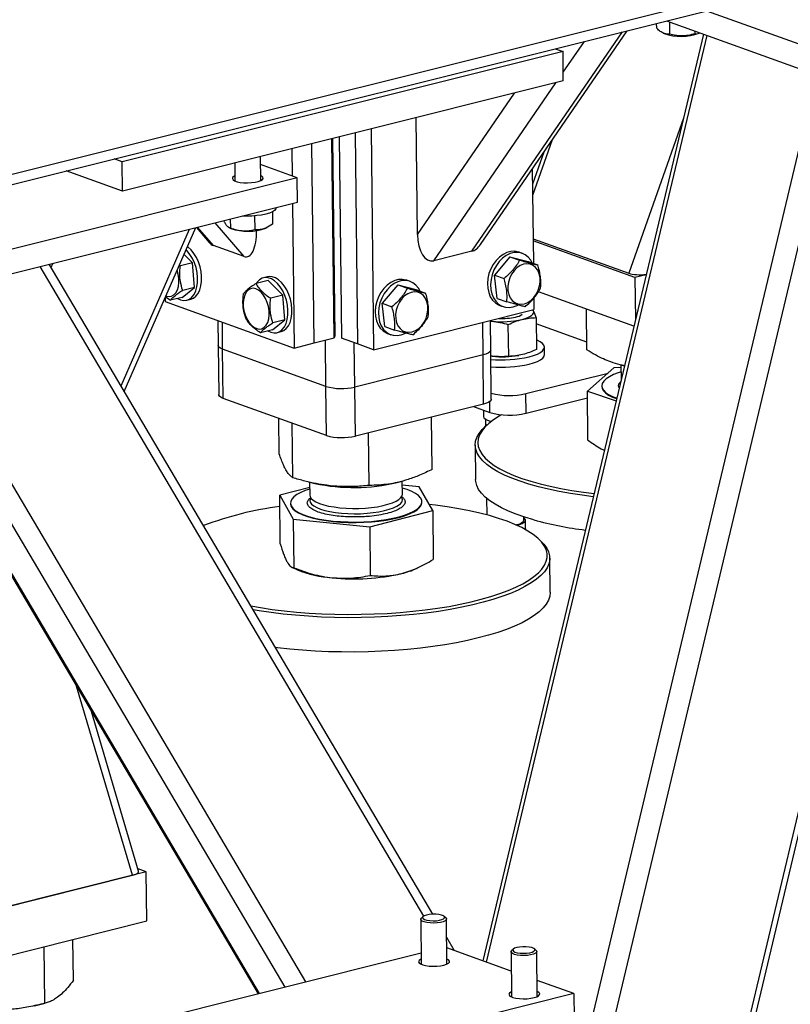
# Model space of a CAD drawing. Header units: millimetres. Extents: x 0 to 841, y 0 to 594.
# Tile 33 of 177: x 222 to 237, y 61 to 80. Entities that reach past the tile are written whole.
import ezdxf

# ---------------------------------------------------------------- set-up
doc = ezdxf.new("R2010")
doc.units = ezdxf.units.MM
doc.layers.add('TRAIT-FORT', color=4, linetype='Continuous', lineweight=25)

msp = doc.modelspace()

# ---------------------------------------------------------------- linework, layer by layer
at = {"layer": 'TRAIT-FORT', "color": 4, "linetype": 'Continuous', "lineweight": 25}
for p, q in [((299.398, 96.51), (209.799, 74.103)), ((209.831, 73.917), (299.136, 96.25)), ((235.654, 80.375), (238.806, 79.241)), ((234.678, 80.131), (234.679, 80.041)), ((234.875, 80.18), (238.812, 78.763)), ((234.934, 80.158), (234.937, 79.919)), ((231.095, 75.702), (234.02, 79.966)), ((231.26, 75.833), (234.11, 79.988)), ((235.593, 79.922), (231.307, 61.909)), ((231.378, 61.884), (235.664, 79.896)), ((234.814, 79.941), (234.832, 79.933)), ((235.427, 79.981), (235.428, 79.929)), ((235.511, 79.941), (235.523, 79.947)), ((232.712, 79.639), (232.865, 79.584)), ((232.869, 79.182), (233.28, 79.781)), ((232.865, 79.584), (224.294, 77.441)), ((232.871, 79.012), (232.865, 79.584)), ((230.667, 49.174), (237.795, 79.129)), ((232.871, 79.012), (224.301, 76.868)), ((230.355, 75.517), (232.728, 78.976)), ((231.101, 49.168), (238.196, 78.985)), ((230.036, 76.027), (231.92, 78.774)), ((230.036, 76.027), (230.01, 78.296)), ((233.886, 49.865), (240.655, 78.309)), ((235.204, 78.287), (234.145, 75.275)), ((228.387, 77.89), (228.431, 74.058)), ((228.512, 77.921), (228.557, 74.013)), ((228.823, 77.999), (228.87, 73.9)), ((229.134, 78.077), (229.183, 73.788)), ((228.026, 73.919), (227.982, 77.789)), ((228.416, 74.016), (228.372, 77.886)), ((232.656, 77.869), (232.274, 76.783)), ((226.988, 77.074), (226.983, 77.539)), ((227.593, 77.691), (227.599, 77.167)), ((232.491, 77.627), (232.272, 77.005)), ((234.007, 49.934), (240.599, 77.638)), ((224.294, 77.441), (224.142, 77.496)), ((224.301, 76.868), (224.294, 77.441)), ((226.484, 77.414), (226.488, 77.068)), ((227.698, 77.131), (226.985, 77.388)), ((227.698, 77.131), (219.128, 74.988)), ((224.301, 76.868), (223.207, 77.262)), ((227.703, 76.654), (227.698, 77.131)), ((232.268, 77.303), (232.289, 75.466)), ((219.133, 74.511), (227.703, 76.654)), ((227.605, 76.629), (227.637, 73.821)), ((226.87, 76.39), (226.873, 76.122)), ((227.218, 76.47), (227.221, 76.228)), ((226.069, 75.811), (225.763, 76.169)), ((226.665, 75.597), (226.103, 76.254)), ((226.274, 76.297), (226.274, 76.295)), ((226.397, 76.328), (226.399, 76.155)), ((227.088, 76.153), (227.115, 76.166)), ((224.274, 73.085), (225.607, 76.13)), ((224.337, 72.979), (225.73, 76.161)), ((225.739, 76.163), (225.986, 75.874)), ((226.372, 76.162), (226.409, 76.145)), ((226.908, 76.096), (226.901, 76.104)), ((226.908, 76.105), (226.908, 76.096)), ((226.665, 75.597), (226.069, 75.811)), ((232.284, 75.945), (234.145, 75.275)), ((234.264, 75.19), (232.285, 75.903)), ((225.501, 75.639), (225.662, 75.479)), ((231.095, 75.702), (230.355, 75.517)), ((231.834, 75.596), (231.532, 75.238)), ((231.834, 75.596), (232.022, 75.529)), ((231.834, 75.596), (232.188, 75.502)), ((232.073, 75.661), (232.01, 75.683)), ((230.158, 62.78), (222.704, 75.404)), ((230.337, 62.817), (222.879, 75.448)), ((222.915, 75.386), (222.95, 75.465)), ((225.411, 75.432), (225.428, 75.42)), ((225.662, 75.479), (225.428, 75.42)), ((225.705, 75), (225.662, 75.479)), ((232.188, 75.502), (232.376, 75.435)), ((231.532, 75.238), (231.72, 75.17)), ((231.585, 74.785), (231.532, 75.238)), ((234.48, 75.244), (234.264, 75.19)), ((227.131, 75.132), (226.898, 75.073)), ((227.119, 75.206), (227.041, 75.187)), ((227.131, 75.132), (227.417, 74.847)), ((229.652, 75.051), (229.351, 74.692)), ((229.652, 75.051), (229.84, 74.983)), ((229.652, 75.051), (230.007, 74.957)), ((229.891, 75.115), (229.828, 75.138)), ((234.264, 75.19), (234.274, 74.378)), ((225.463, 74.806), (225.705, 75)), ((225.705, 75), (225.472, 74.942)), ((227.417, 74.847), (227.183, 74.789)), ((227.46, 74.369), (227.417, 74.847)), ((230.007, 74.957), (230.195, 74.889)), ((234.243, 74.247), (232.389, 74.915)), ((227.866, 61.5), (220.048, 74.74)), ((225.129, 74.788), (225.13, 74.723)), ((225.13, 74.723), (227.637, 73.821)), ((225.23, 74.748), (225.139, 74.811)), ((225.463, 74.806), (225.23, 74.748)), ((225.553, 74.751), (225.631, 74.771)), ((229.351, 74.692), (229.539, 74.624)), ((229.403, 74.239), (229.351, 74.692)), ((231.585, 74.785), (231.773, 74.717)), ((231.638, 74.648), (231.7, 74.626)), ((232.297, 74.79), (232.299, 74.567)), ((229.183, 73.788), (232.299, 74.567)), ((232.288, 74.546), (232.278, 74.561)), ((232.288, 74.546), (232.279, 74.562)), ((233.329, 73.784), (233.32, 74.58)), ((227.462, 61.399), (219.804, 74.369)), ((226.156, 74.354), (226.161, 73.871)), ((226.249, 73.798), (226.243, 74.323)), ((227.218, 74.174), (227.46, 74.369)), ((227.46, 74.369), (227.227, 74.31)), ((231.311, 73.687), (231.304, 74.318)), ((231.46, 73.782), (231.453, 74.355)), ((231.453, 74.346), (231.478, 74.343)), ((231.454, 74.345), (231.478, 74.343)), ((231.809, 73.659), (231.802, 74.277)), ((232.342, 74.412), (232.349, 73.794)), ((233.327, 73.934), (232.343, 74.288)), ((219.277, 74.244), (226.939, 61.268)), ((226.968, 61.275), (219.311, 74.243)), ((227.218, 74.174), (226.984, 74.116)), ((227.308, 74.12), (227.386, 74.139)), ((229.403, 74.239), (229.591, 74.171)), ((229.456, 74.103), (229.519, 74.08)), ((226.161, 73.871), (226.172, 72.916)), ((227.637, 73.821), (228.026, 73.919)), ((228.026, 73.919), (228.416, 74.016)), ((228.255, 73.076), (228.245, 73.973)), ((228.431, 74.058), (228.416, 74.016)), ((228.87, 73.9), (228.557, 74.013)), ((228.818, 73.063), (228.808, 73.923)), ((229.183, 73.788), (228.87, 73.9)), ((228.255, 73.076), (226.249, 73.798)), ((226.26, 72.843), (226.249, 73.798)), ((231.311, 73.687), (228.818, 73.063)), ((231.322, 72.732), (231.311, 73.687)), ((231.471, 72.827), (231.46, 73.782)), ((232.001, 73.678), (232.005, 73.678)), ((232.505, 73.696), (232.503, 73.839)), ((231.486, 73.661), (231.461, 73.665)), ((233.991, 73.49), (233.994, 73.238)), ((234.005, 73.486), (234.058, 73.474)), ((232.141, 72.935), (233.741, 73.335)), ((233.851, 73.433), (233.338, 72.98)), ((233.991, 73.443), (233.851, 73.433)), ((228.266, 72.121), (228.255, 73.076)), ((228.829, 72.109), (228.818, 73.063)), ((232.146, 72.554), (232.141, 72.935)), ((233.338, 72.98), (233.897, 72.795)), ((233.349, 72.033), (233.338, 72.98)), ((233.618, 73.083), (233.618, 73.073)), ((228.266, 72.121), (226.26, 72.843)), ((231.322, 72.732), (228.829, 72.109)), ((231.443, 72.569), (231.44, 72.781)), ((232.146, 72.554), (233.339, 72.852)), ((231.125, 72.683), (231.443, 72.569)), ((231.317, 72.614), (231.319, 72.489)), ((227.349, 71.764), (227.341, 72.454)), ((227.611, 71.3), (227.599, 72.361)), ((230.323, 71.463), (230.311, 72.48)), ((231.359, 72.437), (231.361, 72.301)), ((229.098, 71.15), (229.086, 72.173)), ((231.389, 72.327), (231.342, 72.283)), ((231.159, 71.933), (231.166, 71.265)), ((227.917, 71.217), (228.039, 71.188)), ((227.94, 71.211), (227.943, 70.96)), ((229.642, 71.207), (229.714, 71.225)), ((229.743, 70.981), (229.74, 71.235)), ((227.942, 71.109), (227.358, 70.96)), ((230.07, 71.124), (229.741, 71.157)), ((230.332, 70.66), (230.07, 71.124)), ((227.358, 70.96), (227.62, 70.496)), ((227.369, 70.013), (227.358, 70.96)), ((230.122, 70.825), (230.122, 70.834)), ((231.377, 70.902), (231.381, 70.578)), ((227.567, 70.805), (227.567, 70.795)), ((229.107, 70.346), (230.332, 70.66)), ((230.332, 70.66), (230.343, 69.713)), ((227.62, 70.496), (229.107, 70.346)), ((227.62, 70.496), (227.631, 69.549)), ((232.102, 70.474), (232.101, 70.54)), ((232.136, 70.326), (232.134, 70.474)), ((229.107, 70.346), (229.118, 69.399)), ((232.139, 70.289), (232.142, 70.304)), ((232.143, 70.287), (232.142, 70.304)), ((232.416, 70.087), (232.368, 70.13)), ((232.615, 69.073), (232.608, 69.741)), ((227.597, 69.559), (227.703, 69.511)), ((230.017, 69.538), (230.077, 69.566)), ((224.496, 63.573), (223.406, 67.251)), ((224.616, 63.656), (223.697, 66.758)), ((224.764, 63.64), (221.258, 62.763)), ((221.71, 62.876), (224.496, 63.573)), ((224.764, 63.64), (224.604, 63.698)), ((224.775, 62.685), (224.764, 63.64)), ((230.145, 62.77), (230.112, 62.74)), ((230.587, 62.745), (230.553, 62.775)), ((221.269, 61.808), (224.775, 62.685)), ((230.1, 62.717), (230.11, 61.842)), ((230.609, 61.847), (230.599, 62.722)), ((223.349, 61.534), (223.34, 62.326)), ((230.756, 62.107), (230.604, 62.365)), ((222.793, 61.085), (222.781, 62.186)), ((230.107, 62.06), (223.204, 60.334)), ((231.859, 61.71), (230.606, 62.161)), ((231.855, 62.085), (231.865, 61.21)), ((231.9, 62.139), (231.867, 62.109)), ((232.342, 62.114), (232.308, 62.144)), ((232.364, 61.216), (232.354, 62.091)), ((233.074, 61.273), (232.361, 61.53)), ((233.074, 61.273), (224.504, 59.13)), ((233.074, 61.273), (233.08, 60.796)), ((222.589, 61.033), (222.796, 61.086))]:
    msp.add_line(p, q, dxfattribs=at)
at = {"layer": 'TRAIT-FORT', "color": 4, "linetype": 'Continuous', "lineweight": 25, "flags": 128}
for points in [[(226.487, 77.167), (226.468, 77.157), (226.443, 77.136), (226.438, 77.113), (226.451, 77.091), (226.482, 77.071), (226.529, 77.054), (226.589, 77.041), (226.659, 77.034), (226.733, 77.031), (226.808, 77.035), (226.878, 77.043), (226.94, 77.057), (226.988, 77.074), (227.021, 77.095), (227.036, 77.117), (227.033, 77.139), (227.011, 77.16), (226.987, 77.173)], [(227.294, 76.554), (227.294, 76.553), (227.285, 76.524), (227.259, 76.495), (227.215, 76.468), (227.157, 76.444), (227.086, 76.423), (227.004, 76.406), (226.912, 76.394), (226.816, 76.386), (226.718, 76.384), (226.632, 76.386)], [(225.631, 74.771), (225.683, 74.791), (225.731, 74.83), (225.773, 74.883), (225.806, 74.95), (225.828, 75.029), (225.84, 75.116), (225.841, 75.209), (225.831, 75.306), (225.811, 75.402), (225.78, 75.495), (225.74, 75.582), (225.692, 75.66), (225.638, 75.727), (225.58, 75.78), (225.567, 75.789)], [(225.374, 74.784), (225.429, 74.758), (225.49, 74.746), (225.55, 74.75), (225.605, 74.772), (225.653, 74.81), (225.695, 74.864), (225.728, 74.931), (225.75, 75.009), (225.762, 75.097), (225.763, 75.19), (225.753, 75.286), (225.733, 75.383), (225.702, 75.476), (225.662, 75.563), (225.614, 75.641), (225.56, 75.707), (225.54, 75.728)], [(232.01, 75.683), (232, 75.687), (231.927, 75.701), (231.852, 75.698), (231.775, 75.678), (231.7, 75.641), (231.628, 75.589), (231.563, 75.523), (231.507, 75.446), (231.46, 75.36), (231.426, 75.268)], [(232.267, 75.474), (232.238, 75.526), (232.189, 75.587), (232.13, 75.634), (232.063, 75.664), (231.99, 75.678), (231.914, 75.675), (231.837, 75.655), (231.762, 75.618), (231.691, 75.566), (231.626, 75.501), (231.569, 75.424), (231.523, 75.338), (231.488, 75.246)], [(231.794, 74.939), (231.81, 74.864), (231.839, 74.798), (231.879, 74.744), (231.93, 74.703), (231.988, 74.679), (232.051, 74.671), (232.116, 74.681), (232.182, 74.707), (232.243, 74.749), (232.299, 74.804), (232.347, 74.872), (232.383, 74.947), (232.408, 75.028), (232.42, 75.11), (232.418, 75.19), (232.402, 75.265), (232.373, 75.331), (232.333, 75.385), (232.282, 75.426), (232.224, 75.45), (232.161, 75.458), (232.096, 75.448), (232.03, 75.422), (231.969, 75.38), (231.913, 75.324), (231.865, 75.257), (231.828, 75.182), (231.804, 75.101), (231.792, 75.019), (231.794, 74.939)], [(225.148, 74.832), (225.156, 74.829), (225.208, 74.82), (225.258, 74.829), (225.303, 74.854), (225.341, 74.895), (225.37, 74.95), (225.39, 75.017), (225.399, 75.093), (225.397, 75.174), (225.384, 75.256), (225.365, 75.327)], [(227.386, 74.139), (227.438, 74.16), (227.486, 74.198), (227.528, 74.252), (227.561, 74.319), (227.583, 74.397), (227.595, 74.485), (227.596, 74.578), (227.586, 74.674), (227.566, 74.771), (227.534, 74.864), (227.495, 74.951), (227.447, 75.029), (227.393, 75.095), (227.335, 75.148), (227.274, 75.186), (227.212, 75.207), (227.151, 75.211), (227.119, 75.206)], [(231.426, 75.268), (231.404, 75.172), (231.395, 75.077), (231.401, 74.984), (231.42, 74.897), (231.452, 74.818), (231.496, 74.751), (231.55, 74.697), (231.613, 74.658), (231.638, 74.648)], [(231.488, 75.246), (231.466, 75.15), (231.458, 75.054), (231.463, 74.961), (231.482, 74.874), (231.514, 74.796), (231.558, 74.729), (231.613, 74.675), (231.676, 74.636), (231.746, 74.613), (231.82, 74.608), (231.897, 74.62), (231.973, 74.648), (231.987, 74.655)], [(227.129, 74.152), (227.184, 74.127), (227.246, 74.114), (227.305, 74.119), (227.36, 74.14), (227.408, 74.179), (227.45, 74.232), (227.483, 74.299), (227.505, 74.378), (227.517, 74.465), (227.518, 74.558), (227.508, 74.655), (227.488, 74.751), (227.457, 74.844), (227.417, 74.931), (227.369, 75.009), (227.315, 75.076), (227.257, 75.129), (227.196, 75.167), (227.134, 75.188), (227.073, 75.192), (227.016, 75.179), (226.964, 75.148), (226.919, 75.102), (226.899, 75.074)], [(229.828, 75.138), (229.819, 75.141), (229.746, 75.155), (229.67, 75.152), (229.593, 75.132), (229.518, 75.095), (229.447, 75.043), (229.382, 74.978), (229.325, 74.901), (229.279, 74.815), (229.244, 74.723)], [(230.086, 74.928), (230.057, 74.981), (230.007, 75.041), (229.948, 75.088), (229.881, 75.119), (229.809, 75.133), (229.733, 75.13), (229.656, 75.109), (229.581, 75.073), (229.509, 75.021), (229.444, 74.955), (229.388, 74.878), (229.341, 74.792), (229.307, 74.7)], [(226.651, 74.628), (226.664, 74.545), (226.687, 74.464), (226.72, 74.388), (226.76, 74.321), (226.807, 74.265), (226.858, 74.224), (226.911, 74.198), (226.963, 74.189), (227.013, 74.197), (227.058, 74.223), (227.096, 74.264), (227.125, 74.319), (227.145, 74.386), (227.154, 74.461), (227.152, 74.542), (227.139, 74.625), (227.116, 74.706), (227.084, 74.782), (227.043, 74.849), (226.996, 74.904), (226.945, 74.946), (226.893, 74.972), (226.84, 74.981), (226.791, 74.972), (226.746, 74.947), (226.708, 74.906), (226.678, 74.851), (226.658, 74.784), (226.649, 74.709), (226.651, 74.628)], [(229.613, 74.393), (229.629, 74.318), (229.657, 74.252), (229.698, 74.198), (229.748, 74.158), (229.806, 74.133), (229.869, 74.126), (229.935, 74.135), (230, 74.161), (230.062, 74.203), (230.118, 74.259), (230.165, 74.326), (230.202, 74.401), (230.227, 74.482), (230.238, 74.564), (230.236, 74.645), (230.22, 74.719), (230.192, 74.785), (230.151, 74.84), (230.101, 74.88), (230.043, 74.905), (229.98, 74.912), (229.914, 74.903), (229.849, 74.876), (229.787, 74.835), (229.731, 74.779), (229.684, 74.712), (229.647, 74.636), (229.622, 74.556), (229.611, 74.473), (229.613, 74.393)], [(229.244, 74.723), (229.222, 74.627), (229.214, 74.531), (229.219, 74.438), (229.238, 74.351), (229.27, 74.273), (229.314, 74.206), (229.368, 74.152), (229.432, 74.113), (229.456, 74.103)], [(229.307, 74.7), (229.285, 74.604), (229.276, 74.509), (229.282, 74.416), (229.301, 74.329), (229.333, 74.25), (229.377, 74.183), (229.431, 74.129), (229.494, 74.09), (229.564, 74.068), (229.639, 74.062), (229.716, 74.074), (229.792, 74.103), (229.805, 74.109)], [(232.072, 74.377), (232.129, 74.393), (232.18, 74.412), (232.222, 74.432), (232.255, 74.453), (232.278, 74.476), (232.292, 74.499), (232.295, 74.523), (232.288, 74.546)], [(226.249, 73.798), (226.207, 73.817), (226.177, 73.838), (226.163, 73.861), (226.161, 73.871)], [(226.249, 73.798), (226.207, 73.817), (226.177, 73.838), (226.163, 73.861), (226.161, 73.871)], [(232.205, 73.649), (232.292, 73.674), (232.366, 73.703), (232.426, 73.735), (232.468, 73.768), (232.495, 73.803), (232.503, 73.839), (232.494, 73.875), (232.467, 73.909), (232.422, 73.942), (232.362, 73.972), (232.347, 73.978)], [(231.46, 73.782), (231.457, 73.769), (231.441, 73.746), (231.411, 73.724), (231.366, 73.704), (231.311, 73.687)], [(231.46, 73.782), (231.457, 73.769), (231.441, 73.746), (231.411, 73.724), (231.366, 73.704), (231.311, 73.687)], [(232.206, 73.506), (232.294, 73.531), (232.368, 73.56), (232.427, 73.592), (232.47, 73.625), (232.497, 73.66), (232.505, 73.696)], [(233.993, 73.357), (233.939, 73.34), (233.846, 73.303), (233.767, 73.264), (233.704, 73.222), (233.658, 73.179), (233.629, 73.134), (233.618, 73.089), (233.625, 73.044), (233.65, 73), (233.692, 72.957), (233.751, 72.916), (233.827, 72.878), (233.909, 72.845)], [(233.994, 73.238), (233.997, 73.215), (233.998, 73.214)], [(226.26, 72.843), (226.217, 72.862), (226.188, 72.884), (226.174, 72.906), (226.172, 72.916)], [(233.618, 73.073), (233.625, 73.034), (233.65, 72.99), (233.692, 72.947), (233.751, 72.906), (233.827, 72.868), (233.907, 72.837)], [(231.471, 72.827), (231.468, 72.814), (231.452, 72.791), (231.422, 72.769), (231.377, 72.75), (231.322, 72.732)], [(231.671, 72.523), (231.624, 72.497), (231.514, 72.427), (231.42, 72.355), (231.344, 72.282), (231.284, 72.207), (231.241, 72.132), (231.216, 72.056), (231.208, 71.98), (231.218, 71.904), (231.246, 71.828), (231.291, 71.754), (231.353, 71.681), (231.433, 71.609), (231.528, 71.54), (231.64, 71.473), (231.767, 71.408), (231.91, 71.346), (232.067, 71.288), (232.237, 71.233), (232.42, 71.182), (232.615, 71.135), (232.82, 71.092), (233.036, 71.053), (233.261, 71.019), (233.468, 70.993)], [(231.319, 72.489), (231.326, 72.467), (231.351, 72.442), (231.394, 72.42), (231.452, 72.402), (231.472, 72.397)], [(233.453, 70.931), (233.239, 70.958), (233.012, 70.992), (232.793, 71.031), (232.585, 71.075), (232.387, 71.123), (232.202, 71.174), (232.029, 71.23), (231.87, 71.289), (231.725, 71.352), (231.596, 71.417), (231.483, 71.486), (231.386, 71.556), (231.306, 71.628), (231.243, 71.703), (231.197, 71.778), (231.169, 71.854), (231.159, 71.931), (231.166, 72.008), (231.192, 72.085), (231.235, 72.162), (231.296, 72.237), (231.342, 72.283)], [(232.3, 70.48), (232.121, 70.534), (231.955, 70.591), (231.804, 70.652), (231.667, 70.716), (231.545, 70.783), (231.44, 70.852), (231.351, 70.924), (231.28, 70.997), (231.225, 71.072), (231.188, 71.148), (231.169, 71.225), (231.166, 71.265)], [(227.942, 71.079), (227.854, 71.05), (227.766, 71.012), (227.693, 70.972), (227.635, 70.93), (227.595, 70.886), (227.572, 70.841), (227.568, 70.796), (227.581, 70.751), (227.612, 70.707), (227.66, 70.665), (227.725, 70.625), (227.805, 70.587), (227.9, 70.553), (228.009, 70.523), (228.129, 70.497), (228.259, 70.475), (228.398, 70.458)], [(228.398, 70.458), (228.542, 70.447), (228.691, 70.44), (228.842, 70.439), (228.993, 70.443), (229.143, 70.452), (229.287, 70.467), (229.426, 70.487), (229.557, 70.511), (229.677, 70.539), (229.786, 70.572), (229.882, 70.608), (229.963, 70.647), (230.028, 70.688), (230.077, 70.731), (230.108, 70.776), (230.122, 70.821), (230.118, 70.866), (230.096, 70.91), (230.056, 70.953), (230, 70.995), (229.926, 71.033), (229.838, 71.069), (229.742, 71.1)], [(227.943, 70.96), (227.947, 70.936), (227.968, 70.899), (228.006, 70.864), (228.06, 70.83), (228.129, 70.8), (228.213, 70.773), (228.308, 70.75), (228.414, 70.731), (228.528, 70.716)], [(227.961, 70.909), (227.954, 70.898), (227.944, 70.86), (227.952, 70.823), (227.977, 70.787), (228.019, 70.752), (228.077, 70.719), (228.15, 70.69), (228.236, 70.663), (228.335, 70.641), (228.443, 70.623), (228.559, 70.61), (228.68, 70.602), (228.805, 70.599), (228.931, 70.601), (229.055, 70.609), (229.174, 70.621), (229.287, 70.639), (229.392, 70.66), (229.486, 70.686), (229.568, 70.715), (229.635, 70.748), (229.687, 70.782)], [(228.398, 70.449), (228.542, 70.437), (228.691, 70.431), (228.843, 70.429), (228.993, 70.434), (229.143, 70.443), (229.288, 70.458), (229.426, 70.477), (229.557, 70.501), (229.677, 70.53), (229.786, 70.562), (229.882, 70.598), (229.963, 70.637), (230.028, 70.679), (230.077, 70.722), (230.108, 70.766), (230.122, 70.811), (230.122, 70.825)], [(228.528, 70.716), (228.649, 70.707), (228.773, 70.703), (228.898, 70.704), (229.023, 70.71), (229.143, 70.721), (229.259, 70.737), (229.366, 70.758), (229.463, 70.783), (229.548, 70.811), (229.619, 70.843), (229.675, 70.877), (229.714, 70.913), (229.737, 70.95), (229.743, 70.981)], [(227.567, 70.795), (227.568, 70.786), (227.581, 70.741), (227.612, 70.698), (227.66, 70.655), (227.725, 70.615), (227.806, 70.578), (227.901, 70.544), (228.009, 70.513), (228.129, 70.487), (228.259, 70.466), (228.398, 70.449)], [(232.445, 70.052), (232.374, 70.125), (232.286, 70.195), (232.182, 70.264), (232.062, 70.33), (231.927, 70.393), (231.777, 70.453), (231.614, 70.51), (231.437, 70.563), (231.248, 70.612), (231.047, 70.657), (230.837, 70.697), (230.616, 70.734), (230.387, 70.765), (230.265, 70.78)], [(231.949, 70.384), (231.967, 70.388), (232.024, 70.406), (232.067, 70.427), (232.093, 70.45), (232.102, 70.474)], [(231.965, 70.376), (232.02, 70.39), (232.073, 70.41), (232.11, 70.433), (232.131, 70.458), (232.133, 70.483), (232.117, 70.508), (232.101, 70.52)], [(232.124, 70.297), (232.133, 70.31), (232.136, 70.326)], [(226.799, 68.808), (226.987, 68.775), (227.211, 68.741), (227.444, 68.712), (227.683, 68.688), (227.928, 68.669), (228.178, 68.655), (228.43, 68.646), (228.685, 68.643), (228.94, 68.645), (229.195, 68.652), (229.448, 68.664), (229.699, 68.681), (229.946, 68.704), (230.187, 68.731), (230.422, 68.763), (230.649, 68.8), (230.868, 68.842), (231.078, 68.887), (231.277, 68.937), (231.464, 68.991), (231.639, 69.048), (231.801, 69.109), (231.948, 69.172), (232.081, 69.239), (232.199, 69.307), (232.3, 69.378), (232.386, 69.451), (232.454, 69.525), (232.505, 69.6), (232.539, 69.676), (232.556, 69.752), (232.554, 69.828), (232.535, 69.904), (232.499, 69.979), (232.445, 70.052)], [(232.416, 70.087), (232.422, 70.082), (232.494, 70.009)], [(232.494, 70.009), (232.548, 69.934), (232.585, 69.858), (232.605, 69.781), (232.606, 69.704), (232.589, 69.627), (232.555, 69.55), (232.503, 69.474), (232.434, 69.399), (232.348, 69.326), (232.245, 69.254), (232.125, 69.184), (231.991, 69.117), (231.841, 69.053), (231.678, 68.991), (231.5, 68.933), (231.31, 68.879), (231.109, 68.828), (230.896, 68.782), (230.674, 68.74), (230.444, 68.702), (230.205, 68.67), (229.961, 68.642), (229.711, 68.619), (229.457, 68.602), (229.2, 68.589), (228.942, 68.582), (228.683, 68.58), (228.425, 68.584), (228.169, 68.593), (227.916, 68.607), (227.668, 68.626), (227.426, 68.651), (227.19, 68.68), (226.962, 68.714), (226.842, 68.735)], [(232.615, 69.073), (232.607, 68.998), (232.582, 68.921), (232.539, 68.844), (232.478, 68.768), (232.4, 68.694), (232.306, 68.621), (232.195, 68.55), (232.068, 68.482), (231.925, 68.416), (231.768, 68.353), (231.598, 68.293), (231.414, 68.237), (231.218, 68.185), (231.011, 68.136), (230.794, 68.092), (230.568, 68.052), (230.333, 68.017), (230.092, 67.987), (229.844, 67.962), (229.592, 67.942), (229.337, 67.926), (229.079, 67.917), (228.82, 67.912), (228.562, 67.913), (228.304, 67.919), (228.05, 67.931), (227.799, 67.948), (227.554, 67.97), (227.315, 67.997), (227.275, 68.002)], [(230.462, 62.7), (230.511, 62.712), (230.545, 62.729), (230.563, 62.747), (230.561, 62.767), (230.54, 62.784), (230.502, 62.799), (230.451, 62.81), (230.391, 62.816), (230.327, 62.816), (230.264, 62.811), (230.21, 62.8), (230.168, 62.785), (230.142, 62.768), (230.134, 62.749), (230.146, 62.73), (230.175, 62.713), (230.22, 62.7), (230.277, 62.692), (230.339, 62.689), (230.403, 62.691), (230.462, 62.7)], [(230.481, 62.657), (230.419, 62.649), (230.351, 62.645), (230.284, 62.647), (230.221, 62.654), (230.168, 62.666), (230.128, 62.682), (230.105, 62.701), (230.1, 62.721), (230.112, 62.74)], [(230.587, 62.745), (230.599, 62.728), (230.595, 62.707), (230.572, 62.688), (230.534, 62.671), (230.481, 62.657)], [(232.236, 62.026), (232.174, 62.017), (232.106, 62.014), (232.039, 62.015), (231.976, 62.023), (231.923, 62.035), (231.883, 62.051), (231.86, 62.07), (231.855, 62.09), (231.867, 62.109)], [(232.217, 62.068), (232.266, 62.081), (232.3, 62.097), (232.317, 62.116), (232.316, 62.135), (232.295, 62.153), (232.257, 62.168), (232.206, 62.179), (232.145, 62.185), (232.082, 62.185), (232.019, 62.179), (231.965, 62.169), (231.923, 62.154), (231.897, 62.136), (231.889, 62.117), (231.9, 62.099), (231.93, 62.082), (231.975, 62.069), (232.032, 62.06), (232.094, 62.057), (232.158, 62.06), (232.217, 62.068)], [(232.342, 62.114), (232.354, 62.096), (232.35, 62.076), (232.327, 62.057), (232.289, 62.039), (232.236, 62.026)], [(230.108, 61.94), (230.098, 61.935), (230.069, 61.914), (230.059, 61.892), (230.067, 61.87), (230.094, 61.849), (230.137, 61.831), (230.195, 61.817), (230.262, 61.808), (230.336, 61.804), (230.411, 61.806), (230.483, 61.814), (230.547, 61.826)], [(230.547, 61.826), (230.599, 61.843), (230.636, 61.863), (230.656, 61.885), (230.657, 61.907), (230.639, 61.928), (230.608, 61.946)], [(231.863, 61.309), (231.853, 61.304), (231.824, 61.283), (231.814, 61.26), (231.822, 61.238), (231.849, 61.218), (231.892, 61.2), (231.95, 61.186), (232.017, 61.177), (232.091, 61.173), (232.166, 61.175), (232.238, 61.182), (232.302, 61.195)], [(232.302, 61.195), (232.354, 61.211), (232.391, 61.231), (232.411, 61.253), (232.412, 61.275), (232.394, 61.297), (232.363, 61.315)]]:
    msp.add_lwpolyline(points, dxfattribs=at)
at = {"layer": 'TRAIT-FORT', "color": 4, "linetype": 'Continuous', "lineweight": 25}
for centre, radius, start, end in [((235.16, 80.873), 0.996, 250.736, 290.6011), ((226.738, 77.089), 1, 250.7917, 290.5184), ((231.893, 74.713), 0.295, 280.0396, 307.6885), ((231.674, 76.149), 1.817, 263.8135, 282.641), ((231.676, 75.664), 1.27, 267.2099, 282.2023), ((231.683, 75.532), 1.881, 263.9957, 279.7331), ((231.678, 75.967), 2.377, 264.7855, 282.8028), ((231.68, 75.824), 2.377, 264.7855, 282.8028), ((228.56, 74.147), 1.114, 254.1065, 283.3667), ((231.816, 74.325), 1.427, 255.9417, 283.1685), ((231.823, 73.907), 1.392, 254.1241, 283.3838), ((228.571, 73.193), 1.114, 254.1065, 283.3667), ((228.799, 74.826), 3.716, 258.2036, 283.1134), ((229.638, 70.874), 0.104, 298.0266, 31.6734), ((228.126, 64.513), 6.272, 97.0135, 111.0038), ((234.205, 77.504), 7.278, 254.8278, 262.8489), ((228.531, 71.581), 2.23, 248.2007, 266.0065), ((229.362, 70.968), 1.574, 283.6027, 294.5984), ((228.81, 73.435), 4.101, 263.9211, 282.9879)]:
    msp.add_arc(centre, radius, start, end, dxfattribs=at)
for centre, major_axis, ratio, start_param, end_param in [((226.658, 76.186), (-0.054, 0.595), 0.411526, 2.952391, 4.523188), ((230.348, 76.105), (0.047, 0.593), 0.519306, 1.743394, 3.31419), ((226.062, 76.4), (-0.054, 0.595), 0.411526, 2.616464, 2.952391), ((231.088, 76.29), (0.047, 0.593), 0.519306, 3.31419, 3.875482), ((234.405, 75.34), (0.321, 0.014), 0.289081, 3.754784, 4.941958), ((224.308, 63.64), (0.309, 0.008), 0.29415, 5.357467, 6.361542)]:
    msp.add_ellipse(centre, major_axis=major_axis, ratio=ratio, start_param=start_param, end_param=end_param, dxfattribs=at)
for points, knots in [([(234.937, 79.919), (234.905, 79.92), (234.851, 79.922), (234.772, 79.961), (234.719, 80.003), (234.688, 80.032), (234.679, 80.041)], [0, 0, 0, 0, 0.385443, 0.637399, 0.896068, 1, 1, 1, 1]), ([(235.428, 79.929), (235.385, 79.917), (235.3, 79.894), (235.172, 79.884), (235.05, 79.893), (234.975, 79.91), (234.937, 79.919)], [0, 0, 0, 0, 0.264027, 0.534304, 0.765271, 1, 1, 1, 1]), ([(235.428, 79.929), (235.448, 79.929), (235.478, 79.928), (235.509, 79.943), (235.519, 79.948)], [0, 0, 0, 0, 0.675961, 1, 1, 1, 1]), ([(226.399, 76.155), (226.388, 76.157), (226.366, 76.16), (226.334, 76.189), (226.303, 76.235), (226.283, 76.275), (226.274, 76.295)], [0, 0, 0, 0, 0.264937, 0.534389, 0.765429, 1, 1, 1, 1]), ([(227.221, 76.228), (227.177, 76.2), (227.103, 76.154), (226.998, 76.123), (226.926, 76.118), (226.884, 76.121), (226.873, 76.122)], [0, 0, 0, 0, 0.385516, 0.637729, 0.896662, 1, 1, 1, 1]), ([(226.399, 76.155), (226.44, 76.142), (226.524, 76.115), (226.647, 76.098), (226.764, 76.101), (226.836, 76.115), (226.873, 76.122)], [0, 0, 0, 0, 0.265271, 0.534857, 0.764996, 1, 1, 1, 1]), ([(225.472, 74.942), (225.454, 75), (225.425, 75.096), (225.414, 75.242), (225.418, 75.344), (225.426, 75.403), (225.428, 75.42)], [0, 0, 0, 0, 0.385586, 0.63761, 0.896552, 1, 1, 1, 1]), ([(232.022, 75.529), (232.003, 75.495), (231.964, 75.427), (231.89, 75.332), (231.808, 75.246), (231.749, 75.195), (231.72, 75.17)], [0, 0, 0, 0, 0.264595, 0.534852, 0.765242, 1, 1, 1, 1]), ([(232.022, 75.529), (232.059, 75.518), (232.136, 75.497), (232.233, 75.47), (232.313, 75.45), (232.355, 75.44), (232.376, 75.435)], [0, 0, 0, 0, 0.2645375, 0.5350031, 0.7652836, 1, 1, 1, 1]), ([(232.429, 74.982), (232.432, 75.036), (232.436, 75.125), (232.419, 75.264), (232.397, 75.361), (232.381, 75.418), (232.376, 75.435)], [0, 0, 0, 0, 0.385503, 0.637539, 0.896315, 1, 1, 1, 1]), ([(226.898, 75.073), (226.868, 75.054), (226.808, 75.016), (226.739, 74.964), (226.688, 74.918), (226.667, 74.892), (226.656, 74.879)], [0, 0, 0, 0, 0.265398, 0.535259, 0.765242, 1, 1, 1, 1]), ([(226.898, 75.073), (226.914, 75.046), (226.947, 74.992), (227.015, 74.917), (227.095, 74.848), (227.153, 74.809), (227.183, 74.789)], [0, 0, 0, 0, 0.2645598, 0.5348765, 0.7656766, 1, 1, 1, 1]), ([(231.773, 74.717), (231.776, 74.771), (231.78, 74.861), (231.763, 75), (231.742, 75.097), (231.725, 75.154), (231.72, 75.17)], [0, 0, 0, 0, 0.385527, 0.637539, 0.896292, 1, 1, 1, 1]), ([(225.23, 74.748), (225.242, 74.762), (225.267, 74.792), (225.324, 74.841), (225.393, 74.891), (225.445, 74.925), (225.472, 74.942)], [0, 0, 0, 0, 0.264178, 0.53404, 0.765269, 1, 1, 1, 1]), ([(226.699, 74.4), (226.682, 74.458), (226.653, 74.554), (226.641, 74.701), (226.646, 74.802), (226.654, 74.862), (226.656, 74.879)], [0, 0, 0, 0, 0.385517, 0.63773, 0.896534, 1, 1, 1, 1]), ([(229.84, 74.983), (229.821, 74.95), (229.782, 74.882), (229.709, 74.786), (229.626, 74.7), (229.568, 74.65), (229.539, 74.624)], [0, 0, 0, 0, 0.264595, 0.534852, 0.765242, 1, 1, 1, 1]), ([(229.84, 74.983), (229.878, 74.973), (229.954, 74.951), (230.051, 74.925), (230.132, 74.904), (230.174, 74.894), (230.195, 74.889)], [0, 0, 0, 0, 0.264538, 0.534827, 0.765283, 1, 1, 1, 1]), ([(230.247, 74.436), (230.25, 74.49), (230.255, 74.58), (230.237, 74.719), (230.216, 74.816), (230.199, 74.873), (230.195, 74.889)], [0, 0, 0, 0, 0.385489, 0.637531, 0.896312, 1, 1, 1, 1]), ([(232.127, 74.623), (232.16, 74.651), (232.227, 74.709), (232.311, 74.801), (232.378, 74.893), (232.412, 74.952), (232.429, 74.982)], [0, 0, 0, 0, 0.264574, 0.534838, 0.765264, 1, 1, 1, 1]), ([(227.227, 74.31), (227.209, 74.368), (227.18, 74.464), (227.169, 74.611), (227.173, 74.712), (227.181, 74.772), (227.183, 74.789)], [0, 0, 0, 0, 0.385586, 0.63761, 0.896552, 1, 1, 1, 1]), ([(232.127, 74.623), (232.103, 74.628), (232.055, 74.64), (231.968, 74.663), (231.872, 74.689), (231.806, 74.708), (231.773, 74.717)], [0, 0, 0, 0, 0.2646972, 0.5350111, 0.7652967, 1, 1, 1, 1]), ([(229.591, 74.171), (229.594, 74.226), (229.599, 74.315), (229.581, 74.454), (229.56, 74.551), (229.543, 74.608), (229.539, 74.624)], [0, 0, 0, 0, 0.385527, 0.637539, 0.896292, 1, 1, 1, 1]), ([(232.342, 74.412), (232.333, 74.438), (232.315, 74.49), (232.297, 74.527), (232.288, 74.546)], [0, 0, 0, 0, 0.497394, 1, 1, 1, 1]), ([(226.984, 74.116), (226.951, 74.139), (226.884, 74.184), (226.803, 74.257), (226.741, 74.329), (226.713, 74.377), (226.699, 74.4)], [0, 0, 0, 0, 0.265559, 0.535527, 0.766013, 1, 1, 1, 1]), ([(226.984, 74.116), (226.997, 74.131), (227.022, 74.161), (227.078, 74.21), (227.148, 74.26), (227.2, 74.293), (227.227, 74.31)], [0, 0, 0, 0, 0.264178, 0.53404, 0.765269, 1, 1, 1, 1]), ([(229.945, 74.077), (229.978, 74.106), (230.045, 74.164), (230.129, 74.255), (230.197, 74.347), (230.23, 74.406), (230.247, 74.436)], [0, 0, 0, 0, 0.264614, 0.534918, 0.765377, 1, 1, 1, 1]), ([(231.478, 74.343), (231.532, 74.336), (231.641, 74.321), (231.748, 74.292), (231.802, 74.277)], [0, 0, 0, 0, 0.4978484, 1, 1, 1, 1]), ([(231.802, 74.277), (231.847, 74.298), (231.936, 74.338), (232.026, 74.364), (232.072, 74.377)], [0, 0, 0, 0, 0.498171, 1, 1, 1, 1]), ([(232.072, 74.377), (232.117, 74.386), (232.207, 74.406), (232.297, 74.41), (232.342, 74.412)], [0, 0, 0, 0, 0.497842, 1, 1, 1, 1]), ([(229.945, 74.077), (229.922, 74.083), (229.873, 74.094), (229.787, 74.117), (229.691, 74.143), (229.625, 74.162), (229.591, 74.171)], [0, 0, 0, 0, 0.2646972, 0.5350111, 0.7652967, 1, 1, 1, 1]), ([(232.08, 73.694), (232.034, 73.685), (231.944, 73.665), (231.854, 73.661), (231.809, 73.659)], [0, 0, 0, 0, 0.497713, 1, 1, 1, 1]), ([(232.349, 73.794), (232.305, 73.773), (232.215, 73.733), (232.125, 73.707), (232.08, 73.694)], [0, 0, 0, 0, 0.498035, 1, 1, 1, 1]), ([(234.059, 73.477), (234.031, 73.482), (233.943, 73.498), (233.806, 73.543), (233.646, 73.608), (233.491, 73.686), (233.384, 73.75), (233.329, 73.784)], [0, 0, 0, 0, 0.1154554, 0.3624908, 0.5598761, 0.7693416, 1, 1, 1, 1]), ([(231.809, 73.659), (231.756, 73.655), (231.649, 73.648), (231.541, 73.657), (231.486, 73.661)], [0, 0, 0, 0, 0.4972582, 1, 1, 1, 1]), ([(233.957, 73.05), (233.952, 73.061), (233.94, 73.091), (233.95, 73.129), (233.976, 73.155), (233.984, 73.163)], [0, 0, 0, 0, 0.302884, 0.784708, 1, 1, 1, 1]), ([(233.349, 72.033), (233.434, 71.972), (233.539, 71.895), (233.647, 71.842), (233.668, 71.832)], [0, 0, 0, 0, 0.806939, 1, 1, 1, 1]), ([(227.611, 71.3), (227.594, 71.312), (227.561, 71.335), (227.512, 71.395), (227.469, 71.468), (227.429, 71.553), (227.39, 71.648), (227.363, 71.724), (227.349, 71.764)], [0, 0, 0, 0, 0.202031, 0.382811, 0.555266, 0.692864, 0.838886, 1, 1, 1, 1]), ([(230.323, 71.463), (230.242, 71.424), (230.087, 71.349), (229.859, 71.264), (229.658, 71.208), (229.47, 71.174), (229.288, 71.154), (229.163, 71.151), (229.098, 71.15)], [0, 0, 0, 0, 0.202041, 0.382684, 0.555282, 0.692959, 0.838884, 1, 1, 1, 1]), ([(229.098, 71.15), (228.999, 71.141), (228.811, 71.125), (228.535, 71.126), (228.29, 71.147), (228.062, 71.184), (227.841, 71.233), (227.69, 71.277), (227.611, 71.3)], [0, 0, 0, 0, 0.201926, 0.382869, 0.555377, 0.69272, 0.838918, 1, 1, 1, 1]), ([(228.512, 70.551), (228.459, 70.557), (228.35, 70.57), (228.202, 70.602), (228.073, 70.643), (227.974, 70.692), (227.922, 70.738), (227.9, 70.776), (227.891, 70.813), (227.906, 70.858), (227.932, 70.895), (227.96, 70.913), (227.963, 70.914)], [0, 0, 0, 0, 0.115323, 0.237138, 0.364297, 0.494154, 0.62355, 0.687166, 0.751105, 0.872839, 0.988065, 1, 1, 1, 1]), ([(229.723, 70.934), (229.741, 70.92), (229.772, 70.897), (229.789, 70.863), (229.799, 70.826), (229.787, 70.781), (229.752, 70.746), (229.735, 70.73)], [0, 0, 0, 0, 0.218595, 0.354185, 0.491416, 0.752692, 1, 1, 1, 1]), ([(229.735, 70.73), (229.712, 70.714), (229.664, 70.681), (229.553, 70.635), (229.41, 70.596), (229.242, 70.564), (229.087, 70.547), (228.959, 70.539), (228.895, 70.538), (228.863, 70.537)], [0, 0, 0, 0, 0.153283, 0.315764, 0.484932, 0.657664, 0.830559, 0.915211, 1, 1, 1, 1]), ([(228.863, 70.537), (228.802, 70.537), (228.682, 70.537), (228.568, 70.546), (228.512, 70.551)], [0, 0, 0, 0, 0.51449, 1, 1, 1, 1]), ([(227.369, 70.013), (227.39, 69.943), (227.423, 69.838), (227.468, 69.728), (227.49, 69.685), (227.501, 69.664)], [0, 0, 0, 0, 0.494967, 0.747739, 1, 1, 1, 1]), ([(227.501, 69.664), (227.523, 69.631), (227.568, 69.564), (227.61, 69.554), (227.631, 69.549)], [0, 0, 0, 0, 0.494884, 1, 1, 1, 1]), ([(229.732, 69.439), (229.834, 69.471), (230.042, 69.536), (230.242, 69.653), (230.343, 69.713)], [0, 0, 0, 0, 0.494566, 1, 1, 1, 1]), ([(227.631, 69.549), (227.752, 69.505), (227.935, 69.439), (228.185, 69.381), (228.312, 69.365), (228.376, 69.357)], [0, 0, 0, 0, 0.495686, 0.747662, 1, 1, 1, 1]), ([(228.376, 69.357), (228.5, 69.35), (228.752, 69.337), (228.995, 69.378), (229.118, 69.399)], [0, 0, 0, 0, 0.494138, 1, 1, 1, 1]), ([(229.118, 69.399), (229.218, 69.393), (229.369, 69.383), (229.575, 69.404), (229.679, 69.427), (229.732, 69.439)], [0, 0, 0, 0, 0.495234, 0.747638, 1, 1, 1, 1]), ([(223.349, 61.534), (223.312, 61.485), (223.243, 61.393), (223.139, 61.284), (223.048, 61.206), (222.963, 61.151), (222.88, 61.11), (222.823, 61.094), (222.793, 61.085)], [0, 0, 0, 0, 0.20205, 0.382562, 0.555259, 0.692915, 0.838846, 1, 1, 1, 1]), ([(222.793, 61.085), (222.689, 61.06), (222.491, 61.013), (222.201, 60.969), (221.943, 60.949), (221.703, 60.949), (221.47, 60.961), (221.311, 60.981), (221.227, 60.991)], [0, 0, 0, 0, 0.202169, 0.382658, 0.555223, 0.69287, 0.838841, 1, 1, 1, 1])]:
    msp.add_open_spline(points, degree=3, knots=knots, dxfattribs=at)

doc.saveas('drawing.dxf')
